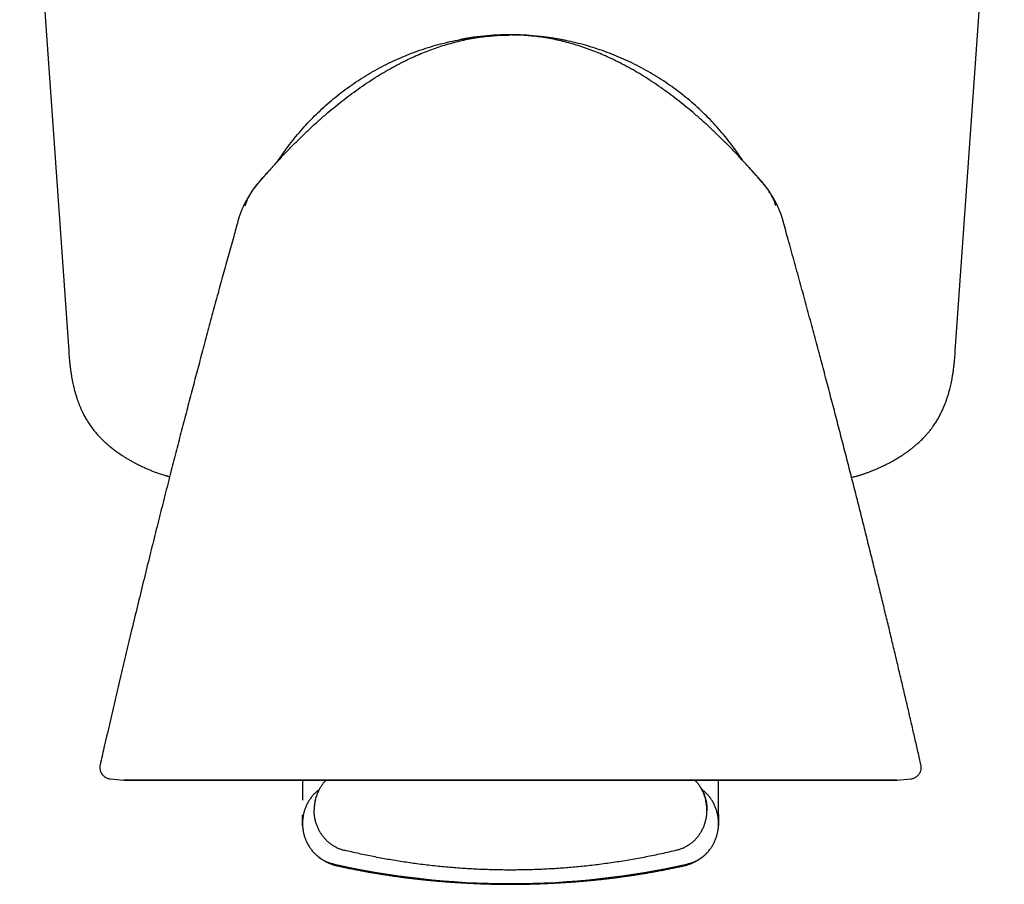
# Model space of a CAD drawing. Header units: millimetres. Extents: x 8 to 822, y 12 to 761.
# Tile 11 of 27: x 449 to 491, y 346 to 383. Entities that reach past the tile are written whole.
import ezdxf

# ---------------------------------------------------------------- set-up
doc = ezdxf.new("R2010")
doc.units = ezdxf.units.MM

msp = doc.modelspace()

# ---------------------------------------------------------------- linework, layer by layer
at = {"color": 7, "linetype": 'Continuous', "lineweight": 30}
for p, q in [((448.781, 398.939), (450.901, 368.618)), ((489.258, 368.619), (491.378, 398.939)), ((470.016, 382.29), (470.016, 382.29)), ((480.324, 376.571), (480.324, 376.571)), ((452.26, 350.736), (452.26, 350.736)), ((452.696, 350.127), (453.287, 350.065)), ((461.016, 350.064), (461.016, 349.212)), ((479.016, 349.212), (479.016, 350.065)), ((486.745, 350.065), (487.335, 350.127)), ((487.335, 350.127), (487.335, 350.127)), ((461.603, 349.349), (461.606, 349.352)), ((461.707, 349.605), (461.707, 349.606)), ((479.016, 348.591), (479.016, 349.212)), ((461.016, 348.199), (461.016, 348.57)), ((479.016, 348.591), (479.016, 348.57)), ((479.016, 348.57), (479.016, 348.199)), ((461.016, 348.139), (461.016, 348.199)), ((461.016, 348.139), (461.016, 348.134)), ((461.016, 348.134), (461.016, 348.102)), ((461.016, 348.101), (461.016, 348.134)), ((461.016, 348.102), (461.016, 348.101)), ((479.016, 348.199), (479.016, 348.139)), ((479.016, 348.134), (479.016, 348.139)), ((479.016, 348.102), (479.016, 348.134)), ((479.016, 348.112), (479.016, 348.101))]:
    msp.add_line(p, q, dxfattribs=at)
at = {"color": 7, "linetype": 'Continuous', "lineweight": 30, "flags": 128}
for points in [[(470.013, 382.29), (469.99, 382.29), (469.965, 382.29)], [(470.066, 382.29), (470.066, 382.29), (470.066, 382.29), (470.066, 382.29), (470.066, 382.29), (470.066, 382.29), (470.065, 382.29), (470.065, 382.29), (470.065, 382.29), (470.064, 382.29), (470.064, 382.29), (470.063, 382.29), (470.062, 382.29), (470.062, 382.29), (470.061, 382.29), (470.06, 382.29), (470.059, 382.29), (470.058, 382.29), (470.057, 382.29), (470.056, 382.29), (470.055, 382.29), (470.054, 382.29), (470.053, 382.29), (470.053, 382.29), (470.052, 382.29), (470.052, 382.29), (470.052, 382.29), (470.052, 382.29), (470.052, 382.29), (470.052, 382.29), (470.052, 382.29), (470.052, 382.29), (470.052, 382.29), (470.051, 382.29), (470.051, 382.29), (470.051, 382.29), (470.05, 382.29), (470.049, 382.29), (470.048, 382.29), (470.047, 382.29), (470.045, 382.29), (470.044, 382.29), (470.042, 382.29), (470.041, 382.29), (470.039, 382.29), (470.037, 382.29), (470.036, 382.29), (470.034, 382.29), (470.032, 382.29), (470.03, 382.29), (470.028, 382.29), (470.026, 382.29), (470.023, 382.29), (470.021, 382.29), (470.018, 382.29), (470.018, 382.29), (470.018, 382.29)], [(470.016, 350.065), (469.578, 350.065), (469.14, 350.065), (468.703, 350.065), (468.267, 350.065), (467.832, 350.065), (467.399, 350.065), (466.967, 350.065), (466.538, 350.065), (466.111, 350.065), (465.686, 350.065), (465.265, 350.065), (464.846, 350.065), (464.432, 350.065), (464.021, 350.065), (463.614, 350.065), (463.212, 350.065), (462.814, 350.065), (462.421, 350.065), (462.033, 350.065), (461.651, 350.065), (461.275, 350.065), (460.905, 350.065), (460.54, 350.065), (460.183, 350.065), (459.832, 350.065), (459.488, 350.065), (459.151, 350.065), (458.822, 350.065), (458.5, 350.065), (458.187, 350.065), (457.881, 350.065), (457.584, 350.065), (457.295, 350.065), (457.015, 350.065), (456.744, 350.065), (456.482, 350.065), (456.229, 350.065), (455.986, 350.065), (455.752, 350.065), (455.528, 350.065), (455.314, 350.065), (455.11, 350.065), (454.917, 350.065), (454.733, 350.065), (454.56, 350.065), (454.398, 350.065), (454.246, 350.065), (454.106, 350.065), (453.976, 350.065), (453.857, 350.065), (453.749, 350.065), (453.652, 350.065), (453.567, 350.065), (453.493, 350.065), (453.43, 350.065), (453.379, 350.065), (453.338, 350.065), (453.31, 350.065), (453.293, 350.065), (453.287, 350.065), (453.293, 350.065), (453.31, 350.065), (453.338, 350.065), (453.379, 350.065), (453.43, 350.065), (453.493, 350.065), (453.567, 350.065), (453.652, 350.065), (453.749, 350.065), (453.857, 350.065), (453.976, 350.065), (454.106, 350.065), (454.246, 350.065), (454.398, 350.065), (454.56, 350.065), (454.733, 350.065), (454.917, 350.065), (455.11, 350.065), (455.314, 350.065), (455.528, 350.065), (455.752, 350.065), (455.986, 350.065), (456.229, 350.065), (456.482, 350.065), (456.744, 350.065), (457.015, 350.065), (457.295, 350.065), (457.584, 350.065), (457.881, 350.065), (458.187, 350.065), (458.5, 350.065), (458.822, 350.065), (459.151, 350.065), (459.488, 350.065), (459.832, 350.065), (460.183, 350.065), (460.54, 350.065), (460.905, 350.065), (461.275, 350.065), (461.651, 350.065), (462.033, 350.065), (462.421, 350.065), (462.814, 350.065), (463.212, 350.065), (463.614, 350.065), (464.021, 350.065), (464.432, 350.065), (464.846, 350.065), (465.265, 350.065), (465.686, 350.065), (466.111, 350.065), (466.538, 350.065), (466.967, 350.065), (467.399, 350.065), (467.832, 350.065), (468.267, 350.065), (468.703, 350.065), (469.14, 350.065), (469.578, 350.065), (470.016, 350.065)], [(470.016, 350.065), (470.454, 350.065), (470.891, 350.065), (471.328, 350.065), (471.764, 350.065), (472.199, 350.065), (472.633, 350.065), (473.064, 350.065), (473.494, 350.065), (473.921, 350.065), (474.345, 350.065), (474.767, 350.065), (475.185, 350.065), (475.6, 350.065), (476.011, 350.065), (476.418, 350.065), (476.82, 350.065), (477.218, 350.065), (477.61, 350.065), (477.998, 350.065), (478.38, 350.065), (478.756, 350.065), (479.127, 350.065), (479.491, 350.065), (479.849, 350.065), (480.2, 350.065), (480.543, 350.065), (480.88, 350.065), (481.209, 350.065), (481.531, 350.065), (481.845, 350.065), (482.15, 350.065), (482.448, 350.065), (482.736, 350.065), (483.016, 350.065), (483.288, 350.065), (483.55, 350.065), (483.802, 350.065), (484.046, 350.065), (484.279, 350.065), (484.503, 350.065), (484.717, 350.065), (484.921, 350.065), (485.115, 350.065), (485.298, 350.065), (485.471, 350.065), (485.633, 350.065), (485.785, 350.065), (485.926, 350.065), (486.056, 350.065), (486.175, 350.065), (486.282, 350.065), (486.379, 350.065), (486.464, 350.065), (486.539, 350.065), (486.601, 350.065), (486.653, 350.065), (486.693, 350.065), (486.722, 350.065), (486.739, 350.065), (486.745, 350.065), (486.739, 350.065), (486.722, 350.065), (486.693, 350.065), (486.653, 350.065), (486.601, 350.065), (486.539, 350.065), (486.464, 350.065), (486.379, 350.065), (486.282, 350.065), (486.175, 350.065), (486.056, 350.065), (485.926, 350.065), (485.785, 350.065), (485.633, 350.065), (485.471, 350.065), (485.298, 350.065), (485.115, 350.065), (484.921, 350.065), (484.717, 350.065), (484.503, 350.065), (484.279, 350.065), (484.046, 350.065), (483.802, 350.065), (483.55, 350.065), (483.288, 350.065), (483.016, 350.065), (482.736, 350.065), (482.448, 350.065), (482.15, 350.065), (481.845, 350.065), (481.531, 350.065), (481.209, 350.065), (480.88, 350.065), (480.543, 350.065), (480.2, 350.065), (479.849, 350.065), (479.491, 350.065), (479.127, 350.065), (478.756, 350.065), (478.38, 350.065), (477.998, 350.065), (477.61, 350.065), (477.218, 350.065), (476.82, 350.065), (476.418, 350.065), (476.011, 350.065), (475.6, 350.065), (475.185, 350.065), (474.767, 350.065), (474.345, 350.065), (473.921, 350.065), (473.494, 350.065), (473.064, 350.065), (472.633, 350.065), (472.199, 350.065), (471.764, 350.065), (471.328, 350.065), (470.891, 350.065), (470.454, 350.065), (470.016, 350.065)]]:
    msp.add_lwpolyline(points, dxfattribs=at)
at = {"color": 7, "linetype": 'Continuous', "lineweight": 30}
for centre, radius, start, end in [((470.016, 370.67), 11.628, 78.0552, 100.699), ((470.016, 380.565), 34.966, 257.3053, 270), ((470.016, 380.565), 34.966, 270, 282.6947)]:
    msp.add_arc(centre, radius, start, end, dxfattribs=at)
for points, knots in [([(459.707, 376.571), (459.815, 376.69), (460.031, 376.927), (460.362, 377.276), (460.699, 377.621), (461.042, 377.959), (461.392, 378.291), (461.749, 378.616), (462.103, 378.925), (462.454, 379.217), (462.801, 379.492), (463.155, 379.76), (463.515, 380.019), (463.883, 380.269), (464.252, 380.505), (464.622, 380.728), (464.993, 380.936), (465.371, 381.132), (465.728, 381.303), (466.063, 381.451), (466.373, 381.578), (466.688, 381.696), (467.008, 381.805), (467.333, 381.905), (467.663, 381.994), (467.997, 382.073), (468.333, 382.14), (468.67, 382.194), (469.006, 382.237), (469.342, 382.267), (469.679, 382.286), (469.903, 382.288), (470.016, 382.29)], [0, 0, 0, 0, 0.0399979, 0.0799977, 0.1200035, 0.1600192, 0.2000381, 0.2400518, 0.2800555, 0.3167157, 0.3533685, 0.3900188, 0.4266746, 0.4633393, 0.5000063, 0.5350059, 0.5700072, 0.6050116, 0.640013, 0.6675113, 0.6950086, 0.7225093, 0.7500131, 0.7780154, 0.8060138, 0.8340088, 0.8620042, 0.8900029, 0.9175029, 0.9450026, 0.9725014, 1, 1, 1, 1]), ([(459.967, 376.855), (459.983, 376.88), (460.077, 377.028), (460.262, 377.29), (460.523, 377.642), (460.798, 377.983), (461.085, 378.313), (461.383, 378.634), (461.694, 378.942), (462.015, 379.24), (462.347, 379.525), (462.689, 379.798), (463.041, 380.059), (463.402, 380.307), (463.771, 380.541), (464.149, 380.762), (464.535, 380.968), (464.928, 381.161), (465.328, 381.339), (465.734, 381.503), (466.146, 381.651), (466.563, 381.785), (466.984, 381.903), (467.41, 382.006), (467.839, 382.093), (468.271, 382.165), (468.705, 382.221), (469.141, 382.26), (469.561, 382.284), (469.836, 382.287), (469.965, 382.289)], [0, 0, 0, 0, 0.007466, 0.044389, 0.081312, 0.118235, 0.155157, 0.192077, 0.228997, 0.265917, 0.302837, 0.339757, 0.376677, 0.413596, 0.450514, 0.487431, 0.524349, 0.561267, 0.598186, 0.635105, 0.672023, 0.708942, 0.745861, 0.782782, 0.819703, 0.856626, 0.893549, 0.930472, 0.967394, 1, 1, 1, 1]), ([(480.324, 376.571), (480.217, 376.69), (480.001, 376.927), (479.67, 377.276), (479.333, 377.621), (478.989, 377.959), (478.639, 378.291), (478.282, 378.616), (477.928, 378.925), (477.577, 379.217), (477.23, 379.492), (476.877, 379.76), (476.516, 380.019), (476.149, 380.269), (475.779, 380.505), (475.409, 380.728), (475.038, 380.936), (474.66, 381.132), (474.303, 381.303), (473.969, 381.451), (473.658, 381.578), (473.344, 381.696), (473.024, 381.805), (472.699, 381.905), (472.368, 381.994), (472.034, 382.073), (471.698, 382.14), (471.362, 382.194), (471.025, 382.237), (470.69, 382.267), (470.353, 382.286), (470.128, 382.288), (470.016, 382.29)], [0, 0, 0, 0, 0.039998, 0.079998, 0.120004, 0.160019, 0.200038, 0.240052, 0.280055, 0.316716, 0.353369, 0.390019, 0.426675, 0.463339, 0.500006, 0.535006, 0.570007, 0.605012, 0.640013, 0.667511, 0.695009, 0.722509, 0.750013, 0.778015, 0.806014, 0.834009, 0.862004, 0.890003, 0.917503, 0.945003, 0.972501, 1, 1, 1, 1]), ([(480.065, 376.855), (480.049, 376.88), (479.955, 377.028), (479.769, 377.29), (479.508, 377.642), (479.233, 377.983), (478.947, 378.313), (478.648, 378.634), (478.338, 378.942), (478.016, 379.24), (477.685, 379.525), (477.343, 379.798), (476.991, 380.059), (476.63, 380.307), (476.26, 380.541), (475.882, 380.762), (475.496, 380.968), (475.103, 381.161), (474.703, 381.339), (474.297, 381.503), (473.886, 381.651), (473.469, 381.785), (473.047, 381.903), (472.622, 382.006), (472.193, 382.093), (471.761, 382.165), (471.327, 382.221), (470.891, 382.26), (470.47, 382.284), (470.194, 382.288), (470.065, 382.289)], [0, 0, 0, 0, 0.007461, 0.044378, 0.081295, 0.118211, 0.155127, 0.192041, 0.228954, 0.265868, 0.302781, 0.339695, 0.376608, 0.413521, 0.450432, 0.487343, 0.524255, 0.561167, 0.598079, 0.634991, 0.671904, 0.708816, 0.745729, 0.782643, 0.819558, 0.856474, 0.893391, 0.930307, 0.967223, 1, 1, 1, 1]), ([(460.131, 377.119), (460.131, 377.119), (460.131, 377.12), (460.13, 377.118), (460.128, 377.115), (460.123, 377.109), (460.117, 377.101), (460.11, 377.091), (460.101, 377.079), (460.092, 377.065), (460.075, 377.042), (460.055, 377.014), (460.032, 376.982), (460.01, 376.95), (459.994, 376.927), (459.983, 376.912), (459.979, 376.906), (459.974, 376.899), (459.97, 376.893), (459.966, 376.887), (459.963, 376.883), (459.96, 376.879), (459.957, 376.875), (459.954, 376.871), (459.95, 376.864), (459.944, 376.856), (459.939, 376.848), (459.933, 376.84), (459.927, 376.832), (459.922, 376.824), (459.917, 376.816), (459.912, 376.809), (459.907, 376.802), (459.902, 376.795), (459.897, 376.788), (459.893, 376.781), (459.888, 376.775), (459.884, 376.769), (459.88, 376.762), (459.877, 376.757), (459.875, 376.755), (459.874, 376.754)], [0, 0, 0, 0, 0.005289, 0.04115, 0.074335, 0.104862, 0.131232, 0.155285, 0.177057, 0.196592, 0.214028, 0.247657, 0.284816, 0.325526, 0.369806, 0.378956, 0.388246, 0.397675, 0.407227, 0.415575, 0.42343, 0.427798, 0.430632, 0.438884, 0.448106, 0.46515, 0.484772, 0.506978, 0.531775, 0.559166, 0.589154, 0.62174, 0.656928, 0.694717, 0.735109, 0.777314, 0.822032, 0.869262, 0.919005, 0.972235, 1, 1, 1, 1]), ([(459.708, 376.571), (459.704, 376.568), (459.696, 376.558), (459.683, 376.544), (459.668, 376.527), (459.653, 376.512), (459.641, 376.498), (459.63, 376.486), (459.62, 376.475), (459.611, 376.465), (459.603, 376.457), (459.597, 376.45), (459.588, 376.44), (459.578, 376.429), (459.565, 376.415), (459.55, 376.398), (459.534, 376.381), (459.518, 376.363), (459.502, 376.346), (459.485, 376.327), (459.467, 376.307), (459.45, 376.287), (459.433, 376.269), (459.417, 376.251), (459.401, 376.233), (459.379, 376.207), (459.348, 376.173), (459.309, 376.128), (459.262, 376.074), (459.213, 376.016), (459.164, 375.957), (459.117, 375.899), (459.069, 375.841), (459.024, 375.783), (458.98, 375.726), (458.937, 375.671), (458.897, 375.616), (458.858, 375.562), (458.822, 375.512), (458.791, 375.466), (458.765, 375.428), (458.744, 375.395), (458.725, 375.367), (458.707, 375.338), (458.683, 375.3), (458.656, 375.256), (458.628, 375.209), (458.604, 375.167), (458.584, 375.131), (458.567, 375.101), (458.552, 375.074), (458.54, 375.051), (458.526, 375.023), (458.511, 374.994), (458.501, 374.975), (458.492, 374.957), (458.485, 374.943), (458.476, 374.923), (458.464, 374.897), (458.449, 374.866), (458.43, 374.825), (458.407, 374.774), (458.384, 374.719), (458.369, 374.681), (458.362, 374.665)], [0, 0, 0, 0, 0.0048186, 0.0121891, 0.0238889, 0.0380793, 0.0549774, 0.0717164, 0.0905919, 0.1116402, 0.134887, 0.1593831, 0.1819081, 0.2022417, 0.2232689, 0.2415171, 0.2571809, 0.2674182, 0.2765677, 0.284901, 0.2927752, 0.3006117, 0.3067289, 0.3132287, 0.3202631, 0.3284145, 0.3417444, 0.3582019, 0.3779728, 0.4011671, 0.4222372, 0.4441272, 0.4651824, 0.4855051, 0.5052157, 0.5244496, 0.5433553, 0.5620922, 0.5805306, 0.5967217, 0.6102849, 0.6212236, 0.6305365, 0.6408314, 0.6522685, 0.6721128, 0.6907026, 0.7081485, 0.7246203, 0.7403198, 0.7554798, 0.778131, 0.8019545, 0.8270256, 0.8533462, 0.8588878, 0.8668607, 0.8773215, 0.8902958, 0.9058003, 0.9238484, 0.9488806, 0.9776131, 1, 1, 1, 1]), ([(459.061, 375.831), (459.062, 375.831), (459.094, 375.872), (459.159, 375.948), (459.252, 376.056), (459.337, 376.154), (459.413, 376.241), (459.481, 376.318), (459.541, 376.385), (459.591, 376.441), (459.63, 376.485), (459.66, 376.518), (459.68, 376.54), (459.694, 376.556), (459.701, 376.564), (459.703, 376.567)], [0, 0, 0, 0, 0.001316, 0.160536, 0.306361, 0.438774, 0.557711, 0.663046, 0.754679, 0.832537, 0.896572, 0.935506, 0.966638, 0.989959, 1, 1, 1, 1]), ([(459.708, 376.571), (459.708, 376.571), (459.708, 376.571), (459.707, 376.571), (459.707, 376.571), (459.707, 376.571)], [0, 0, 0, 0, 0.32734, 0.679285, 1, 1, 1, 1]), ([(480.321, 376.574), (480.321, 376.574), (480.321, 376.574), (480.321, 376.574), (480.321, 376.574)], [0, 0, 0, 0, 0.742213, 1, 1, 1, 1]), ([(481.668, 374.67), (481.661, 374.685), (481.647, 374.721), (481.624, 374.775), (481.601, 374.826), (481.582, 374.867), (481.567, 374.898), (481.555, 374.925), (481.545, 374.946), (481.537, 374.961), (481.533, 374.968), (481.528, 374.979), (481.519, 374.997), (481.507, 375.02), (481.495, 375.043), (481.486, 375.061), (481.477, 375.078), (481.464, 375.102), (481.447, 375.132), (481.427, 375.167), (481.403, 375.209), (481.375, 375.257), (481.347, 375.303), (481.32, 375.345), (481.297, 375.381), (481.271, 375.421), (481.242, 375.464), (481.209, 375.512), (481.174, 375.562), (481.135, 375.616), (481.094, 375.671), (481.052, 375.727), (481.008, 375.783), (480.962, 375.841), (480.915, 375.9), (480.867, 375.957), (480.818, 376.016), (480.769, 376.074), (480.723, 376.128), (480.683, 376.173), (480.654, 376.206), (480.632, 376.23), (480.618, 376.247), (480.602, 376.265), (480.584, 376.285), (480.565, 376.306), (480.547, 376.326), (480.53, 376.345), (480.514, 376.362), (480.498, 376.38), (480.482, 376.398), (480.467, 376.414), (480.454, 376.428), (480.444, 376.44), (480.435, 376.449), (480.429, 376.456), (480.421, 376.465), (480.412, 376.474), (480.402, 376.485), (480.391, 376.497), (480.379, 376.511), (480.364, 376.527), (480.35, 376.543), (480.336, 376.558), (480.328, 376.567), (480.324, 376.571)], [0, 0, 0, 0, 0.0206409, 0.049476, 0.0745935, 0.0926994, 0.1082499, 0.1212581, 0.1333256, 0.1419452, 0.1476337, 0.152879, 0.169045, 0.1967095, 0.2127261, 0.2281777, 0.2431405, 0.2582787, 0.273962, 0.2904236, 0.3078648, 0.3264556, 0.3463061, 0.3604325, 0.3727868, 0.3853519, 0.4019283, 0.4181534, 0.4366274, 0.4553973, 0.4743368, 0.4936059, 0.5133535, 0.5337153, 0.5548122, 0.5767456, 0.5978355, 0.6210461, 0.6408245, 0.6572821, 0.6706069, 0.677921, 0.6842836, 0.690182, 0.6984141, 0.7062553, 0.7141349, 0.7224748, 0.7316327, 0.7418803, 0.7575612, 0.7758302, 0.7968821, 0.81724, 0.8397922, 0.8643125, 0.8875827, 0.9086682, 0.9275944, 0.9443974, 0.9613858, 0.9756811, 0.9874951, 0.9949503, 1, 1, 1, 1]), ([(480.326, 376.569), (480.328, 376.567), (480.335, 376.559), (480.342, 376.551), (480.347, 376.546)], [0, 0, 0, 0, 0.321134, 1, 1, 1, 1]), ([(481.022, 375.764), (480.992, 375.802), (480.915, 375.9), (480.783, 376.053), (480.632, 376.226), (480.48, 376.397), (480.378, 376.51), (480.328, 376.567)], [0, 0, 0, 0, 0.137333, 0.35297, 0.569497, 0.786939, 1, 1, 1, 1]), ([(459.531, 376.378), (459.52, 376.365), (459.493, 376.336), (459.449, 376.288), (459.38, 376.214), (459.288, 376.113), (459.198, 376.011), (459.129, 375.931), (459.083, 375.876), (459.04, 375.824), (459.003, 375.777), (458.971, 375.737), (458.946, 375.704), (458.926, 375.677), (458.907, 375.65), (458.884, 375.619), (458.857, 375.58), (458.823, 375.53), (458.784, 375.47), (458.741, 375.398), (458.701, 375.327), (458.667, 375.261), (458.641, 375.206), (458.62, 375.16), (458.607, 375.129), (458.6, 375.11), (458.596, 375.101), (458.594, 375.095), (458.592, 375.09), (458.589, 375.083), (458.586, 375.076), (458.583, 375.068), (458.581, 375.061), (458.578, 375.055), (458.576, 375.049), (458.574, 375.044), (458.573, 375.042), (458.572, 375.041), (458.571, 375.042), (458.571, 375.042)], [0, 0, 0, 0, 0.022283, 0.052779, 0.085246, 0.156869, 0.233432, 0.264818, 0.296919, 0.327587, 0.354057, 0.376752, 0.395112, 0.409159, 0.42103, 0.438557, 0.460231, 0.483933, 0.518329, 0.555319, 0.594803, 0.625907, 0.653604, 0.675961, 0.693258, 0.699797, 0.704815, 0.708499, 0.712041, 0.720319, 0.730317, 0.74647, 0.765954, 0.788839, 0.825023, 0.867487, 0.916272, 0.971405, 1, 1, 1, 1]), ([(480.492, 376.384), (480.51, 376.363), (480.54, 376.33), (480.569, 376.296), (480.581, 376.283)], [0, 0, 0, 0, 0.612296, 1, 1, 1, 1]), ([(481.319, 375.347), (481.318, 375.348), (481.306, 375.37), (481.283, 375.411), (481.249, 375.467), (481.216, 375.518), (481.186, 375.563), (481.159, 375.602), (481.135, 375.637), (481.112, 375.668), (481.088, 375.7), (481.061, 375.735), (481.028, 375.778), (480.987, 375.829), (480.938, 375.889), (480.882, 375.954), (480.821, 376.025), (480.757, 376.097), (480.683, 376.179), (480.604, 376.266), (480.54, 376.335), (480.506, 376.371), (480.5, 376.378)], [0, 0, 0, 0, 0.003166, 0.05661, 0.10686, 0.152308, 0.192936, 0.230202, 0.261598, 0.289098, 0.31924, 0.35253, 0.389161, 0.442005, 0.500835, 0.565677, 0.636534, 0.712498, 0.785832, 0.887474, 0.979071, 1, 1, 1, 1]), ([(458.539, 374.909), (458.54, 374.912), (458.548, 374.941), (458.567, 374.997), (458.597, 375.079), (458.634, 375.169), (458.678, 375.265), (458.733, 375.367), (458.788, 375.46), (458.828, 375.519), (458.844, 375.542)], [0, 0, 0, 0, 0.0126, 0.127156, 0.250243, 0.386873, 0.536972, 0.700596, 0.877986, 1, 1, 1, 1]), ([(481.491, 374.909), (481.487, 374.924), (481.471, 374.984), (481.432, 375.088), (481.376, 375.219), (481.311, 375.346), (481.247, 375.454), (481.203, 375.519), (481.186, 375.545)], [0, 0, 0, 0, 0.063269, 0.265653, 0.466976, 0.667524, 0.867822, 1, 1, 1, 1]), ([(481.47, 375.032), (481.469, 375.032), (481.468, 375.031), (481.465, 375.033), (481.462, 375.037), (481.459, 375.04), (481.457, 375.044), (481.455, 375.049), (481.453, 375.055), (481.45, 375.062), (481.447, 375.071), (481.444, 375.08), (481.44, 375.089), (481.437, 375.098), (481.433, 375.108), (481.429, 375.117), (481.426, 375.125), (481.423, 375.132), (481.419, 375.142), (481.41, 375.163), (481.395, 375.197), (481.373, 375.243), (481.35, 375.289), (481.334, 375.319), (481.327, 375.332)], [0, 0, 0, 0, 0.117755, 0.280818, 0.352819, 0.423502, 0.492874, 0.560944, 0.624421, 0.670559, 0.710628, 0.744764, 0.766602, 0.78537, 0.801296, 0.814755, 0.820752, 0.82677, 0.835513, 0.847596, 0.880867, 0.92122, 0.966491, 1, 1, 1, 1]), ([(458.362, 374.665), (458.36, 374.661), (458.354, 374.646), (458.342, 374.617), (458.328, 374.578), (458.313, 374.539), (458.3, 374.501), (458.288, 374.466), (458.277, 374.433), (458.266, 374.4), (458.256, 374.366), (458.245, 374.331), (458.235, 374.296), (458.225, 374.261), (458.218, 374.238), (458.215, 374.226)], [0, 0, 0, 0, 0.043069, 0.175611, 0.29908, 0.411724, 0.512406, 0.580048, 0.64167, 0.699135, 0.755337, 0.812577, 0.872192, 0.934693, 1, 1, 1, 1]), ([(481.817, 374.226), (481.813, 374.238), (481.807, 374.261), (481.797, 374.296), (481.786, 374.331), (481.776, 374.366), (481.765, 374.4), (481.754, 374.433), (481.743, 374.466), (481.731, 374.501), (481.718, 374.539), (481.704, 374.578), (481.689, 374.617), (481.677, 374.648), (481.67, 374.665), (481.668, 374.67)], [0, 0, 0, 0, 0.064164, 0.125572, 0.184143, 0.240381, 0.295599, 0.352058, 0.412603, 0.479061, 0.577981, 0.688655, 0.809963, 0.940187, 1, 1, 1, 1]), ([(458.221, 374.228), (458.16, 374.012), (458.024, 373.526), (457.814, 372.767), (457.587, 371.945), (457.359, 371.11), (457.128, 370.261), (456.895, 369.399), (456.667, 368.548), (456.444, 367.709), (456.225, 366.883), (456.005, 366.046), (455.784, 365.197), (455.561, 364.337), (455.331, 363.438), (455.092, 362.501), (454.845, 361.523), (454.596, 360.532), (454.347, 359.527), (454.096, 358.509), (453.845, 357.477), (453.599, 356.461), (453.36, 355.461), (453.127, 354.479), (452.894, 353.485), (452.66, 352.479), (452.448, 351.562), (452.315, 350.979), (452.26, 350.736)], [0, 0, 0, 0, 0.02778, 0.062405, 0.097587, 0.133328, 0.169626, 0.206482, 0.243895, 0.278681, 0.313934, 0.349657, 0.385847, 0.422506, 0.459634, 0.50067, 0.542263, 0.584414, 0.627121, 0.670385, 0.714206, 0.758584, 0.799752, 0.841388, 0.883491, 0.926062, 0.9691, 1, 1, 1, 1]), ([(487.771, 350.737), (487.751, 350.828), (487.686, 351.114), (487.575, 351.598), (487.437, 352.193), (487.297, 352.801), (487.154, 353.416), (487.008, 354.039), (486.859, 354.669), (486.707, 355.311), (486.55, 355.968), (486.389, 356.641), (486.222, 357.331), (486.052, 358.032), (485.878, 358.744), (485.7, 359.468), (485.518, 360.204), (485.331, 360.95), (485.141, 361.708), (484.947, 362.476), (484.748, 363.256), (484.545, 364.048), (484.339, 364.846), (484.13, 365.65), (483.918, 366.461), (483.702, 367.282), (483.479, 368.121), (483.251, 368.976), (483.016, 369.848), (482.776, 370.731), (482.532, 371.626), (482.283, 372.532), (482.042, 373.401), (481.884, 373.967), (481.811, 374.228)], [0, 0, 0, 0, 0.011519, 0.036155, 0.061298, 0.086948, 0.113105, 0.139289, 0.165962, 0.193125, 0.220776, 0.249497, 0.278727, 0.308466, 0.338714, 0.369471, 0.400738, 0.432513, 0.464725, 0.497444, 0.530669, 0.5644, 0.598637, 0.632754, 0.667358, 0.70245, 0.738028, 0.774834, 0.812147, 0.849965, 0.888289, 0.927118, 0.966453, 1, 1, 1, 1]), ([(450.9, 368.618), (450.905, 368.545), (450.915, 368.404), (450.934, 368.198), (450.955, 368.005), (450.977, 367.824), (451.002, 367.656), (451.027, 367.501), (451.053, 367.359), (451.08, 367.23), (451.106, 367.115), (451.13, 367.012), (451.153, 366.923), (451.174, 366.847), (451.193, 366.783), (451.207, 366.735), (451.218, 366.7), (451.225, 366.676), (451.23, 366.66), (451.234, 366.648), (451.239, 366.634), (451.245, 366.615), (451.254, 366.587), (451.267, 366.548), (451.283, 366.501), (451.301, 366.45), (451.327, 366.382), (451.361, 366.293), (451.406, 366.184), (451.458, 366.067), (451.524, 365.928), (451.606, 365.771), (451.706, 365.599), (451.814, 365.433), (451.93, 365.271), (452.054, 365.115), (452.163, 364.99), (452.252, 364.895), (452.32, 364.826), (452.385, 364.762), (452.447, 364.703), (452.502, 364.653), (452.551, 364.61), (452.59, 364.576), (452.622, 364.549), (452.646, 364.529), (452.666, 364.512), (452.687, 364.495), (452.713, 364.473), (452.754, 364.441), (452.808, 364.398), (452.875, 364.347), (452.949, 364.292), (453.029, 364.235), (453.116, 364.175), (453.216, 364.108), (453.329, 364.036), (453.454, 363.961), (453.584, 363.886), (453.723, 363.81), (453.871, 363.732), (454.027, 363.655), (454.182, 363.583), (454.336, 363.515), (454.487, 363.452), (454.626, 363.397), (454.749, 363.352), (454.855, 363.315), (454.95, 363.284), (455.024, 363.261), (455.077, 363.246), (455.111, 363.236), (455.136, 363.229), (455.153, 363.225), (455.165, 363.221), (455.182, 363.217), (455.209, 363.21), (455.239, 363.202), (455.26, 363.197), (455.269, 363.195)], [0, 0, 0, 0, 0.028786, 0.056087, 0.08178, 0.105852, 0.12827, 0.149008, 0.168051, 0.185386, 0.201006, 0.214904, 0.227076, 0.237518, 0.246227, 0.253201, 0.257558, 0.260784, 0.262878, 0.264141, 0.265991, 0.268612, 0.272005, 0.277923, 0.284638, 0.291742, 0.299236, 0.313594, 0.329211, 0.34609, 0.364221, 0.390217, 0.416372, 0.442533, 0.468737, 0.495026, 0.521467, 0.534205, 0.546964, 0.559457, 0.570685, 0.58055, 0.589042, 0.596155, 0.60146, 0.6056, 0.608577, 0.611758, 0.616272, 0.622118, 0.632326, 0.643555, 0.655721, 0.668811, 0.682812, 0.697697, 0.716334, 0.736019, 0.755859, 0.775595, 0.798893, 0.821904, 0.844542, 0.866731, 0.888423, 0.909454, 0.925842, 0.940677, 0.954069, 0.966125, 0.971685, 0.9768, 0.980513, 0.98258, 0.983762, 0.985971, 0.990158, 0.996018, 1, 1, 1, 1]), ([(484.771, 363.167), (484.794, 363.173), (484.84, 363.183), (484.905, 363.199), (484.96, 363.213), (485.002, 363.223), (485.034, 363.232), (485.063, 363.24), (485.099, 363.251), (485.143, 363.264), (485.194, 363.279), (485.252, 363.298), (485.335, 363.326), (485.445, 363.364), (485.581, 363.416), (485.724, 363.474), (485.875, 363.538), (486.033, 363.609), (486.195, 363.686), (486.373, 363.776), (486.562, 363.878), (486.756, 363.991), (486.915, 364.09), (487.042, 364.174), (487.138, 364.24), (487.226, 364.304), (487.302, 364.36), (487.363, 364.408), (487.412, 364.447), (487.455, 364.481), (487.495, 364.514), (487.536, 364.549), (487.585, 364.59), (487.643, 364.641), (487.709, 364.701), (487.781, 364.769), (487.86, 364.846), (487.944, 364.934), (488.033, 365.031), (488.125, 365.139), (488.217, 365.256), (488.316, 365.391), (488.414, 365.538), (488.51, 365.695), (488.585, 365.832), (488.643, 365.946), (488.688, 366.04), (488.73, 366.131), (488.768, 366.22), (488.802, 366.305), (488.83, 366.376), (488.851, 366.431), (488.865, 366.472), (488.877, 366.506), (488.887, 366.535), (488.895, 366.557), (488.902, 366.577), (488.91, 366.601), (488.921, 366.635), (488.935, 366.681), (488.953, 366.739), (488.974, 366.809), (488.997, 366.891), (489.022, 366.986), (489.048, 367.094), (489.076, 367.214), (489.103, 367.346), (489.13, 367.492), (489.156, 367.65), (489.181, 367.82), (489.204, 368.003), (489.225, 368.197), (489.244, 368.404), (489.254, 368.545), (489.259, 368.618)], [0, 0, 0, 0, 0.010507, 0.020394, 0.028575, 0.034939, 0.038407, 0.042347, 0.047304, 0.053316, 0.060422, 0.068605, 0.077205, 0.095128, 0.114078, 0.134129, 0.155356, 0.177814, 0.201464, 0.225197, 0.255502, 0.284756, 0.312746, 0.328583, 0.343898, 0.358398, 0.371186, 0.380629, 0.388775, 0.395622, 0.401919, 0.40896, 0.416767, 0.42702, 0.438603, 0.451518, 0.465746, 0.481562, 0.49869, 0.517084, 0.536718, 0.55668, 0.581734, 0.605605, 0.628333, 0.642215, 0.655652, 0.66865, 0.68121, 0.693324, 0.704396, 0.71081, 0.716383, 0.721119, 0.725018, 0.728082, 0.730333, 0.733309, 0.737906, 0.744137, 0.751998, 0.761487, 0.7726, 0.785336, 0.799691, 0.815659, 0.833236, 0.852413, 0.873178, 0.895516, 0.919403, 0.944805, 0.971711, 1, 1, 1, 1]), ([(452.261, 350.74), (452.257, 350.718), (452.248, 350.677), (452.246, 350.614), (452.251, 350.557), (452.261, 350.505), (452.274, 350.46), (452.289, 350.422), (452.305, 350.391), (452.322, 350.361), (452.343, 350.329), (452.371, 350.293), (452.408, 350.256), (452.453, 350.218), (452.508, 350.184), (452.571, 350.155), (452.634, 350.135), (452.677, 350.13), (452.696, 350.128)], [0, 0, 0, 0, 0.076923, 0.150184, 0.218475, 0.280698, 0.335999, 0.383769, 0.423605, 0.460417, 0.505411, 0.558881, 0.620538, 0.689843, 0.765953, 0.847687, 0.93356, 1, 1, 1, 1]), ([(487.335, 350.128), (487.351, 350.129), (487.387, 350.133), (487.44, 350.148), (487.494, 350.169), (487.54, 350.194), (487.579, 350.22), (487.61, 350.245), (487.636, 350.269), (487.66, 350.294), (487.684, 350.323), (487.71, 350.361), (487.736, 350.407), (487.758, 350.461), (487.776, 350.524), (487.785, 350.593), (487.785, 350.666), (487.775, 350.715), (487.771, 350.74)], [0, 0, 0, 0, 0.0551465, 0.128029, 0.19598, 0.2578822, 0.312861, 0.3602833, 0.3997307, 0.4365849, 0.4816813, 0.5352205, 0.5969509, 0.6663747, 0.7426867, 0.8247432, 0.9110796, 1, 1, 1, 1]), ([(462.028, 350.065), (462.014, 350.05), (461.974, 350.009), (461.909, 349.931), (461.835, 349.831), (461.766, 349.72), (461.704, 349.604), (461.652, 349.486), (461.611, 349.372), (461.579, 349.264), (461.556, 349.164), (461.543, 349.089), (461.536, 349.037), (461.532, 349.007), (461.529, 348.977), (461.525, 348.944), (461.522, 348.902), (461.52, 348.849), (461.519, 348.809), (461.519, 348.787)], [0, 0, 0, 0, 0.044369, 0.121852, 0.215069, 0.308295, 0.401251, 0.493635, 0.582352, 0.659983, 0.732577, 0.800348, 0.822295, 0.843824, 0.864935, 0.88642, 0.915376, 0.953329, 1, 1, 1, 1]), ([(478.509, 348.79), (478.508, 348.81), (478.508, 348.846), (478.505, 348.897), (478.503, 348.939), (478.499, 348.975), (478.496, 349.008), (478.491, 349.042), (478.487, 349.075), (478.477, 349.132), (478.46, 349.216), (478.432, 349.325), (478.395, 349.436), (478.35, 349.546), (478.298, 349.656), (478.237, 349.762), (478.165, 349.872), (478.087, 349.974), (478.026, 350.038), (478, 350.065)], [0, 0, 0, 0, 0.042505, 0.078466, 0.10768, 0.131889, 0.155801, 0.17964, 0.203397, 0.227067, 0.303416, 0.38615, 0.466992, 0.552706, 0.639483, 0.726246, 0.812769, 0.92024, 1, 1, 1, 1]), ([(478.146, 349.898), (478.115, 349.939), (478.07, 349.997), (478.018, 350.049), (478.001, 350.065)], [0, 0, 0, 0, 0.691482, 1, 1, 1, 1]), ([(478.146, 349.898), (478.176, 349.857), (478.236, 349.773), (478.311, 349.639), (478.376, 349.501), (478.428, 349.358), (478.468, 349.213), (478.496, 349.068), (478.513, 348.924), (478.515, 348.829), (478.516, 348.782)], [0, 0, 0, 0, 0.128371, 0.256828, 0.38483, 0.511835, 0.637322, 0.7608, 0.881824, 1, 1, 1, 1]), ([(461.385, 349.315), (461.355, 349.273), (461.296, 349.19), (461.22, 349.056), (461.156, 348.917), (461.104, 348.775), (461.064, 348.63), (461.036, 348.485), (461.019, 348.341), (461.017, 348.246), (461.016, 348.199)], [0, 0, 0, 0, 0.128371, 0.256828, 0.38483, 0.511835, 0.637322, 0.7608, 0.881824, 1, 1, 1, 1]), ([(461.738, 349.664), (461.726, 349.655), (461.673, 349.618), (461.587, 349.542), (461.48, 349.435), (461.417, 349.355), (461.385, 349.315)], [0, 0, 0, 0, 0.087597, 0.388306, 0.692811, 1, 1, 1, 1]), ([(461.705, 349.602), (461.689, 349.568), (461.65, 349.488), (461.604, 349.358), (461.563, 349.213), (461.536, 349.068), (461.519, 348.924), (461.517, 348.829), (461.516, 348.782)], [0, 0, 0, 0, 0.132945, 0.311954, 0.488822, 0.662859, 0.833436, 1, 1, 1, 1]), ([(461.73, 349.654), (461.729, 349.652), (461.728, 349.65), (461.727, 349.647), (461.725, 349.645), (461.724, 349.642), (461.722, 349.64), (461.721, 349.638), (461.72, 349.636), (461.719, 349.634), (461.719, 349.633), (461.718, 349.631), (461.717, 349.63), (461.717, 349.629), (461.716, 349.629), (461.716, 349.628), (461.715, 349.626), (461.714, 349.624), (461.713, 349.622), (461.711, 349.62), (461.71, 349.617), (461.708, 349.615), (461.707, 349.612), (461.705, 349.609), (461.704, 349.606), (461.702, 349.604), (461.701, 349.601), (461.699, 349.599), (461.698, 349.598), (461.697, 349.596), (461.697, 349.595), (461.696, 349.594), (461.695, 349.593), (461.695, 349.592), (461.694, 349.59), (461.693, 349.589), (461.692, 349.588), (461.692, 349.587), (461.691, 349.586), (461.691, 349.586), (461.691, 349.585), (461.69, 349.585), (461.69, 349.585), (461.69, 349.585), (461.69, 349.585), (461.69, 349.585), (461.69, 349.585)], [0, 0, 0, 0, 0.02589, 0.050178, 0.072865, 0.09395, 0.113433, 0.131315, 0.147595, 0.162274, 0.17409, 0.184614, 0.193846, 0.202006, 0.210223, 0.21866, 0.227316, 0.249919, 0.273894, 0.299242, 0.325831, 0.352751, 0.38732, 0.422147, 0.457233, 0.492324, 0.525866, 0.557593, 0.587505, 0.611175, 0.634711, 0.658246, 0.681782, 0.705761, 0.731091, 0.762715, 0.796255, 0.831312, 0.866054, 0.904319, 0.941902, 0.953806, 0.966936, 0.981421, 0.997262, 1, 1, 1, 1]), ([(461.73, 349.653), (461.728, 349.648), (461.719, 349.633), (461.711, 349.617), (461.707, 349.605)], [0, 0, 0, 0, 0.3219154, 1, 1, 1, 1]), ([(478.646, 349.315), (478.615, 349.355), (478.552, 349.435), (478.444, 349.542), (478.359, 349.618), (478.307, 349.654), (478.296, 349.662)], [0, 0, 0, 0, 0.308877, 0.615055, 0.917416, 1, 1, 1, 1]), ([(478.341, 349.585), (478.341, 349.585), (478.341, 349.585), (478.34, 349.586), (478.34, 349.587), (478.339, 349.588), (478.339, 349.589), (478.338, 349.59), (478.338, 349.591), (478.337, 349.592), (478.336, 349.593), (478.335, 349.594), (478.334, 349.595), (478.333, 349.597), (478.332, 349.599), (478.331, 349.6), (478.33, 349.602), (478.329, 349.604), (478.328, 349.606), (478.327, 349.608), (478.326, 349.609), (478.325, 349.611), (478.324, 349.613), (478.323, 349.615), (478.322, 349.616), (478.321, 349.617), (478.321, 349.618), (478.32, 349.619), (478.32, 349.62), (478.319, 349.622), (478.318, 349.623), (478.317, 349.624), (478.316, 349.626), (478.315, 349.628), (478.314, 349.631), (478.313, 349.633), (478.311, 349.636), (478.309, 349.639), (478.308, 349.642), (478.306, 349.646), (478.304, 349.65), (478.302, 349.652), (478.302, 349.654)], [0, 0, 0, 0, 0.039707, 0.090852, 0.142415, 0.163165, 0.184128, 0.206485, 0.2305, 0.256175, 0.283005, 0.311435, 0.340699, 0.368757, 0.40157, 0.432378, 0.46118, 0.488229, 0.514176, 0.539055, 0.561535, 0.583067, 0.604383, 0.626382, 0.649065, 0.659885, 0.670853, 0.681971, 0.693238, 0.704926, 0.71779, 0.734517, 0.752941, 0.77306, 0.794875, 0.818882, 0.844655, 0.872194, 0.901497, 0.932566, 0.965401, 1, 1, 1, 1]), ([(479.016, 348.199), (479.015, 348.246), (479.013, 348.341), (478.996, 348.485), (478.968, 348.63), (478.928, 348.775), (478.876, 348.917), (478.811, 349.056), (478.736, 349.19), (478.676, 349.273), (478.646, 349.315)], [0, 0, 0, 0, 0.118176, 0.2392, 0.362678, 0.488165, 0.61517, 0.743172, 0.871629, 1, 1, 1, 1]), ([(461.885, 347.666), (461.855, 347.707), (461.796, 347.791), (461.72, 347.924), (461.656, 348.063), (461.604, 348.206), (461.564, 348.351), (461.536, 348.496), (461.519, 348.639), (461.517, 348.735), (461.516, 348.782)], [0, 0, 0, 0, 0.128371, 0.256828, 0.38483, 0.511835, 0.637322, 0.7608, 0.881824, 1, 1, 1, 1]), ([(478.146, 347.666), (478.176, 347.707), (478.236, 347.791), (478.311, 347.924), (478.376, 348.063), (478.428, 348.206), (478.468, 348.351), (478.496, 348.496), (478.513, 348.639), (478.515, 348.735), (478.516, 348.782)], [0, 0, 0, 0, 0.128371, 0.256828, 0.38483, 0.511835, 0.637322, 0.7608, 0.881824, 1, 1, 1, 1]), ([(461.016, 348.199), (461.017, 348.152), (461.019, 348.056), (461.036, 347.912), (461.064, 347.767), (461.104, 347.623), (461.156, 347.48), (461.22, 347.341), (461.296, 347.207), (461.355, 347.124), (461.385, 347.082)], [0, 0, 0, 0, 0.1181763, 0.2391996, 0.3626777, 0.4881647, 0.6151703, 0.7431718, 0.8716291, 1, 1, 1, 1]), ([(461.016, 348.101), (461.018, 348.076), (461.02, 348.049), (461.025, 348.022), (461.025, 348.02)], [0, 0, 0, 0, 0.944867, 1, 1, 1, 1]), ([(478.646, 347.082), (478.676, 347.124), (478.736, 347.207), (478.811, 347.341), (478.876, 347.48), (478.928, 347.623), (478.968, 347.767), (478.996, 347.912), (479.013, 348.056), (479.015, 348.152), (479.016, 348.199)], [0, 0, 0, 0, 0.128371, 0.256828, 0.38483, 0.511835, 0.637322, 0.7608, 0.881824, 1, 1, 1, 1]), ([(479.006, 348.02), (479.007, 348.022), (479.012, 348.049), (479.014, 348.076), (479.016, 348.101)], [0, 0, 0, 0, 0.055131, 1, 1, 1, 1]), ([(461.885, 347.666), (461.917, 347.626), (461.98, 347.546), (462.087, 347.438), (462.2, 347.341), (462.32, 347.256), (462.445, 347.182), (462.572, 347.121), (462.701, 347.072), (462.789, 347.049), (462.832, 347.037)], [0, 0, 0, 0, 0.131904, 0.262655, 0.391776, 0.518841, 0.643479, 0.765379, 0.884286, 1, 1, 1, 1]), ([(478.146, 347.666), (478.115, 347.626), (478.052, 347.546), (477.945, 347.438), (477.831, 347.341), (477.711, 347.256), (477.587, 347.182), (477.459, 347.121), (477.331, 347.072), (477.243, 347.049), (477.2, 347.037)], [0, 0, 0, 0, 0.1319038, 0.2626546, 0.3917757, 0.5188408, 0.6434792, 0.765379, 0.8842857, 1, 1, 1, 1]), ([(461.385, 347.082), (461.417, 347.042), (461.48, 346.963), (461.587, 346.855), (461.7, 346.758), (461.82, 346.672), (461.945, 346.599), (462.072, 346.538), (462.201, 346.489), (462.288, 346.465), (462.332, 346.454)], [0, 0, 0, 0, 0.131904, 0.262655, 0.391776, 0.518841, 0.643479, 0.765379, 0.884286, 1, 1, 1, 1]), ([(461.539, 346.904), (461.546, 346.898), (461.558, 346.885), (461.584, 346.86), (461.614, 346.832), (461.65, 346.8), (461.695, 346.763), (461.737, 346.731), (461.77, 346.706), (461.798, 346.686), (461.825, 346.667), (461.858, 346.646), (461.894, 346.623), (461.942, 346.594), (461.988, 346.569), (462.029, 346.547), (462.06, 346.532), (462.086, 346.519), (462.108, 346.509), (462.131, 346.499), (462.156, 346.488), (462.181, 346.477), (462.203, 346.468), (462.224, 346.46), (462.246, 346.451), (462.269, 346.443), (462.293, 346.434), (462.319, 346.426), (462.347, 346.416), (462.379, 346.406), (462.415, 346.395), (462.456, 346.383), (462.485, 346.376), (462.5, 346.372)], [0, 0, 0, 0, 0.042948, 0.082217, 0.118273, 0.151682, 0.186764, 0.217435, 0.242205, 0.26559, 0.290318, 0.316473, 0.36071, 0.409555, 0.463212, 0.499388, 0.530106, 0.554486, 0.575738, 0.59921, 0.624991, 0.653083, 0.674069, 0.696133, 0.71928, 0.743513, 0.76959, 0.795973, 0.827127, 0.863076, 0.90385, 0.94948, 1, 1, 1, 1]), ([(470.016, 346.184), (469.791, 346.186), (469.34, 346.189), (468.665, 346.212), (467.99, 346.249), (467.315, 346.301), (466.641, 346.368), (465.982, 346.449), (465.337, 346.541), (464.706, 346.645), (464.079, 346.762), (463.453, 346.892), (463.039, 346.989), (462.832, 347.037)], [0, 0, 0, 0, 0.093098, 0.18629, 0.279559, 0.372891, 0.466269, 0.55968, 0.647768, 0.735857, 0.823934, 0.911986, 1, 1, 1, 1]), ([(477.2, 347.037), (476.98, 346.986), (476.54, 346.883), (475.877, 346.747), (475.211, 346.625), (474.542, 346.518), (473.871, 346.425), (473.211, 346.349), (472.562, 346.288), (471.926, 346.242), (471.289, 346.209), (470.652, 346.188), (470.228, 346.186), (470.016, 346.184)], [0, 0, 0, 0, 0.093349, 0.18674, 0.280158, 0.373587, 0.46701, 0.560413, 0.648446, 0.736434, 0.824365, 0.912224, 1, 1, 1, 1]), ([(477.532, 346.372), (477.543, 346.375), (477.566, 346.381), (477.598, 346.39), (477.626, 346.398), (477.651, 346.405), (477.672, 346.412), (477.689, 346.418), (477.704, 346.423), (477.727, 346.43), (477.759, 346.442), (477.796, 346.456), (477.828, 346.468), (477.85, 346.477), (477.87, 346.486), (477.889, 346.494), (477.91, 346.503), (477.934, 346.514), (477.962, 346.527), (477.993, 346.542), (478.03, 346.561), (478.07, 346.583), (478.111, 346.607), (478.151, 346.632), (478.19, 346.656), (478.221, 346.677), (478.247, 346.696), (478.267, 346.71), (478.287, 346.725), (478.309, 346.742), (478.331, 346.759), (478.357, 346.78), (478.386, 346.805), (478.416, 346.831), (478.434, 346.848), (478.442, 346.855)], [0, 0, 0, 0, 0.043007, 0.081589, 0.115769, 0.14557, 0.171012, 0.192111, 0.208885, 0.222974, 0.269826, 0.320858, 0.350149, 0.375682, 0.397475, 0.416358, 0.438461, 0.465028, 0.494525, 0.528324, 0.567109, 0.610818, 0.655356, 0.698078, 0.738994, 0.777843, 0.798577, 0.817587, 0.834957, 0.850975, 0.869839, 0.893424, 0.927373, 0.967973, 1, 1, 1, 1]), ([(477.7, 346.454), (477.743, 346.465), (477.831, 346.489), (477.959, 346.538), (478.087, 346.599), (478.211, 346.672), (478.331, 346.758), (478.445, 346.855), (478.552, 346.963), (478.615, 347.042), (478.646, 347.082)], [0, 0, 0, 0, 0.115714, 0.234621, 0.356521, 0.481159, 0.608224, 0.737345, 0.868096, 1, 1, 1, 1]), ([(478.444, 346.857), (478.447, 346.86), (478.464, 346.876), (478.48, 346.892), (478.492, 346.904)], [0, 0, 0, 0, 0.192188, 1, 1, 1, 1]), ([(462.518, 346.368), (462.501, 346.372), (462.459, 346.382), (462.396, 346.409), (462.353, 346.439), (462.332, 346.454)], [0, 0, 0, 0, 0.247474, 0.62495, 1, 1, 1, 1]), ([(462.518, 346.368), (462.606, 346.349), (462.778, 346.311), (463.031, 346.259), (463.271, 346.211), (463.5, 346.167), (463.715, 346.128), (463.917, 346.091), (464.106, 346.059), (464.283, 346.029), (464.443, 346.004), (464.588, 345.981), (464.717, 345.961), (464.837, 345.943), (464.946, 345.927), (465.049, 345.913), (465.145, 345.899), (465.232, 345.887), (465.307, 345.877), (465.369, 345.869), (465.418, 345.863), (465.455, 345.858), (465.479, 345.855), (465.497, 345.853), (465.515, 345.85), (465.54, 345.847), (465.574, 345.843), (465.614, 345.838), (465.661, 345.832), (465.717, 345.826), (465.783, 345.818), (465.86, 345.809), (465.943, 345.799), (466.03, 345.79), (466.117, 345.78), (466.24, 345.767), (466.395, 345.751), (466.568, 345.735), (466.72, 345.721), (466.853, 345.709), (466.979, 345.699), (467.096, 345.689), (467.201, 345.681), (467.283, 345.675), (467.346, 345.671), (467.392, 345.668), (467.432, 345.665), (467.466, 345.663), (467.497, 345.66), (467.529, 345.658), (467.569, 345.656), (467.615, 345.653), (467.667, 345.649), (467.724, 345.646), (467.789, 345.642), (467.862, 345.638), (467.939, 345.633), (468.015, 345.629), (468.088, 345.625), (468.153, 345.622), (468.212, 345.619), (468.262, 345.617), (468.301, 345.615), (468.33, 345.614), (468.351, 345.613), (468.366, 345.612), (468.38, 345.611), (468.395, 345.611), (468.411, 345.61), (468.427, 345.609), (468.443, 345.608), (468.459, 345.608), (468.474, 345.607), (468.489, 345.606), (468.502, 345.606), (468.509, 345.605), (468.512, 345.605)], [0, 0, 0, 0, 0.04035, 0.078809, 0.115377, 0.150052, 0.182834, 0.213186, 0.241711, 0.268409, 0.29328, 0.314304, 0.333818, 0.351823, 0.368319, 0.383306, 0.3983, 0.411403, 0.422614, 0.431934, 0.439365, 0.444906, 0.448557, 0.450252, 0.452781, 0.456688, 0.461855, 0.467991, 0.475091, 0.483159, 0.493796, 0.505755, 0.519036, 0.532873, 0.546452, 0.559774, 0.590161, 0.619125, 0.640497, 0.661028, 0.680719, 0.699062, 0.71529, 0.729404, 0.737565, 0.744811, 0.751147, 0.7567, 0.761276, 0.766246, 0.77256, 0.780737, 0.788898, 0.798327, 0.809023, 0.820983, 0.834193, 0.847171, 0.858861, 0.870238, 0.880066, 0.888349, 0.895091, 0.900297, 0.90313, 0.906046, 0.909346, 0.913088, 0.91883, 0.925491, 0.93311, 0.943554, 0.955447, 0.968811, 0.983658, 1, 1, 1, 1]), ([(471.519, 345.605), (471.523, 345.605), (471.531, 345.606), (471.546, 345.606), (471.563, 345.607), (471.582, 345.608), (471.602, 345.609), (471.622, 345.61), (471.642, 345.611), (471.662, 345.612), (471.681, 345.613), (471.699, 345.613), (471.717, 345.614), (471.736, 345.615), (471.755, 345.616), (471.774, 345.617), (471.793, 345.618), (471.814, 345.619), (471.837, 345.62), (471.859, 345.621), (471.881, 345.622), (471.901, 345.623), (471.917, 345.624), (471.933, 345.625), (471.949, 345.626), (471.965, 345.626), (471.987, 345.628), (472.014, 345.629), (472.057, 345.631), (472.112, 345.635), (472.177, 345.638), (472.239, 345.642), (472.296, 345.645), (472.348, 345.648), (472.394, 345.651), (472.436, 345.654), (472.478, 345.657), (472.517, 345.659), (472.555, 345.662), (472.596, 345.665), (472.643, 345.668), (472.696, 345.672), (472.758, 345.676), (472.828, 345.681), (472.905, 345.687), (472.991, 345.694), (473.116, 345.704), (473.282, 345.718), (473.49, 345.737), (473.71, 345.759), (473.893, 345.778), (474.035, 345.793), (474.128, 345.804), (474.217, 345.814), (474.296, 345.823), (474.362, 345.831), (474.416, 345.838), (474.459, 345.843), (474.492, 345.847), (474.516, 345.85), (474.531, 345.852), (474.542, 345.854), (474.556, 345.856), (474.578, 345.858), (474.609, 345.862), (474.654, 345.868), (474.715, 345.876), (474.794, 345.887), (474.887, 345.899), (474.996, 345.914), (475.118, 345.932), (475.256, 345.952), (475.4, 345.974), (475.551, 345.998), (475.706, 346.022), (475.872, 346.05), (476.049, 346.08), (476.237, 346.113), (476.432, 346.149), (476.633, 346.187), (476.84, 346.227), (477.056, 346.27), (477.282, 346.317), (477.435, 346.351), (477.514, 346.368)], [0, 0, 0, 0, 0.017971, 0.034101, 0.048405, 0.06091, 0.071653, 0.079303, 0.085829, 0.09132, 0.094851, 0.097984, 0.100833, 0.10352, 0.106191, 0.108994, 0.112059, 0.115485, 0.120731, 0.126191, 0.13064, 0.133395, 0.135787, 0.138006, 0.140287, 0.143116, 0.147286, 0.152844, 0.159795, 0.173916, 0.187065, 0.199147, 0.210173, 0.220269, 0.227994, 0.235606, 0.243105, 0.25035, 0.256498, 0.263455, 0.270898, 0.279397, 0.288978, 0.299659, 0.311452, 0.324367, 0.338338, 0.367899, 0.39939, 0.432823, 0.46821, 0.482914, 0.497744, 0.511298, 0.523286, 0.533712, 0.54121, 0.54763, 0.552953, 0.556012, 0.558204, 0.559563, 0.561153, 0.564413, 0.568979, 0.574849, 0.584315, 0.595939, 0.609721, 0.625664, 0.643766, 0.664029, 0.686454, 0.70775, 0.730686, 0.755264, 0.781482, 0.809342, 0.838842, 0.868159, 0.898935, 0.931167, 0.964856, 1, 1, 1, 1]), ([(477.7, 346.454), (477.682, 346.441), (477.645, 346.415), (477.585, 346.388), (477.542, 346.373), (477.516, 346.369), (477.513, 346.368)], [0, 0, 0, 0, 0.318071, 0.637878, 0.959468, 1, 1, 1, 1]), ([(468.476, 345.606), (468.484, 345.606), (468.5, 345.605), (468.524, 345.604), (468.547, 345.603), (468.568, 345.602), (468.587, 345.602), (468.611, 345.6), (468.636, 345.599), (468.66, 345.598), (468.687, 345.597), (468.715, 345.596), (468.748, 345.595), (468.781, 345.594), (468.817, 345.592), (468.856, 345.591), (468.898, 345.589), (468.935, 345.588), (468.964, 345.587), (468.998, 345.586), (469.04, 345.584), (469.08, 345.583), (469.122, 345.582), (469.165, 345.581), (469.204, 345.58), (469.238, 345.579), (469.272, 345.578), (469.306, 345.577), (469.342, 345.576), (469.38, 345.575), (469.422, 345.575), (469.463, 345.574), (469.494, 345.573), (469.517, 345.573), (469.536, 345.572), (469.562, 345.572), (469.598, 345.572), (469.643, 345.571), (469.699, 345.57), (469.764, 345.57), (469.84, 345.569), (469.924, 345.569), (469.984, 345.569), (470.016, 345.569)], [0, 0, 0, 0, 0.030265, 0.056599, 0.079029, 0.097593, 0.112366, 0.124087, 0.14365, 0.165751, 0.187914, 0.215387, 0.241289, 0.269913, 0.301537, 0.338066, 0.371855, 0.405591, 0.439955, 0.470937, 0.498748, 0.528463, 0.561218, 0.59574, 0.63204, 0.661133, 0.687551, 0.711021, 0.731719, 0.752198, 0.770012, 0.786732, 0.803121, 0.809586, 0.816581, 0.826811, 0.840674, 0.858188, 0.879347, 0.904134, 0.932527, 0.964493, 1, 1, 1, 1]), ([(469.632, 345.574), (469.657, 345.574), (469.785, 345.571), (469.913, 345.571), (470.016, 345.571)], [0, 0, 0, 0, 0.1923638, 1, 1, 1, 1]), ([(470.016, 345.569), (470.047, 345.569), (470.107, 345.569), (470.192, 345.569), (470.267, 345.57), (470.332, 345.57), (470.388, 345.571), (470.434, 345.572), (470.47, 345.572), (470.497, 345.572), (470.515, 345.573), (470.538, 345.573), (470.568, 345.574), (470.602, 345.574), (470.63, 345.575), (470.658, 345.576), (470.69, 345.576), (470.726, 345.577), (470.761, 345.578), (470.795, 345.579), (470.827, 345.58), (470.864, 345.581), (470.905, 345.582), (470.949, 345.583), (470.987, 345.584), (471.021, 345.585), (471.047, 345.586), (471.071, 345.587), (471.092, 345.588), (471.118, 345.589), (471.147, 345.59), (471.18, 345.591), (471.215, 345.592), (471.249, 345.594), (471.28, 345.595), (471.308, 345.596), (471.333, 345.597), (471.359, 345.598), (471.384, 345.599), (471.408, 345.6), (471.431, 345.601), (471.45, 345.602), (471.468, 345.603), (471.488, 345.603), (471.509, 345.604), (471.532, 345.605), (471.548, 345.606), (471.556, 345.606)], [0, 0, 0, 0, 0.03634, 0.069153, 0.098387, 0.123998, 0.145952, 0.164223, 0.178802, 0.189709, 0.197338, 0.204251, 0.220881, 0.236804, 0.244769, 0.253232, 0.272222, 0.292178, 0.315316, 0.341883, 0.371452, 0.40049, 0.436797, 0.47117, 0.502334, 0.521988, 0.542714, 0.565626, 0.590192, 0.614389, 0.638098, 0.666767, 0.697472, 0.729107, 0.757836, 0.778576, 0.799796, 0.82263, 0.846776, 0.868849, 0.879981, 0.891568, 0.906373, 0.924575, 0.946228, 0.971362, 1, 1, 1, 1]), ([(470.016, 345.571), (470.119, 345.571), (470.258, 345.571), (470.397, 345.574), (470.433, 345.575)], [0, 0, 0, 0, 0.7413882, 1, 1, 1, 1])]:
    msp.add_open_spline(points, degree=3, knots=knots, dxfattribs=at)

doc.saveas('drawing.dxf')
